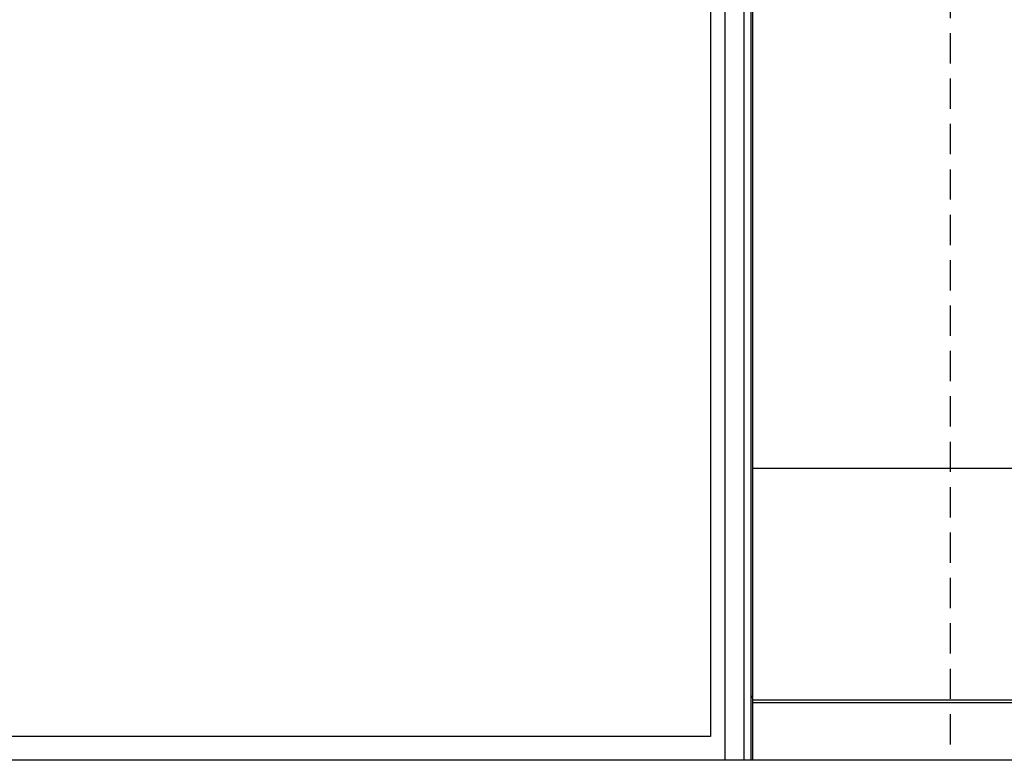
# Model space of a CAD drawing. Header units: millimetres. Extents: x -1562 to 173672, y 658 to 5957.
# Tile 11 of 44: x 3539 to 3746, y 1811 to 1967. Entities that reach past the tile are written whole.
import ezdxf

# ---------------------------------------------------------------- set-up
doc = ezdxf.new("R2010")
doc.units = ezdxf.units.MM
doc.linetypes.add('NASCOSTA', pattern=[9.525, 6.35, -3.175])
doc.layers.add('arancio', color=40, linetype='Continuous')
doc.layers.add('nero', color=7, linetype='Continuous')

msp = doc.modelspace()

# ---------------------------------------------------------------- linework, layer by layer
for p, q in [((3692.57, 1812.7), (3692.57, 3910.7)), ((3692.57, 1811.2), (3692.57, 1812.7))]:
    msp.add_line(p, q)
at = {"color": 7, "linetype": 'Continuous', "lineweight": 25}
for p, q in [((3692.89, 3910.7), (3692.89, 1824.42)), ((4078.02, 1872.4), (3692.89, 1872.4)), ((3692.89, 1824.7), (3692.89, 1824.7)), ((3692.89, 1824.36), (3692.89, 1824.7)), ((3692.89, 1824.4), (3692.89, 1824.4)), ((3692.89, 1824.3), (3692.89, 1824.3)), ((3692.89, 1824.3), (3692.89, 1823.63)), ((3692.89, 1823.89), (4078.02, 1823.9)), ((3692.89, 1823.3), (3692.89, 1812.7)), ((3692.89, 1823.3), (3692.89, 1811.2)), ((3692.89, 1823.3), (4078.02, 1823.3)), ((4078.02, 1811.2), (3692.57, 1811.2))]:
    msp.add_line(p, q, dxfattribs=at)
at = {"color": 7, "linetype": 'Continuous', "lineweight": 25, "flags": 128}
for points in [[(3692.89, 1824.3), (3692.89, 1824.3), (3692.89, 1824.3), (3692.89, 1824.31), (3692.89, 1824.32), (3692.89, 1824.33), (3692.89, 1824.34), (3692.89, 1824.35), (3692.89, 1824.36)], [(3692.89, 1823.9), (3692.89, 1823.89), (3692.89, 1823.85), (3692.89, 1823.8), (3692.89, 1823.72), (3692.89, 1823.63), (3692.89, 1823.53), (3692.89, 1823.42), (3692.89, 1823.3)], [(3692.89, 1823.8), (3692.89, 1823.79), (3692.89, 1823.76), (3692.89, 1823.71), (3692.89, 1823.65), (3692.89, 1823.58), (3692.89, 1823.49), (3692.89, 1823.4), (3692.89, 1823.3)]]:
    msp.add_lwpolyline(points, dxfattribs=at)
at = {"layer": 'arancio', "linetype": 'NASCOSTA'}
msp.add_lwpolyline([(2849.77, 3954.5), (3734.37, 3954.5), (3734.37, 1811.2), (2849.77, 1811.2)], close=True, dxfattribs=at)
at = {"layer": 'nero'}
for points in [[(2893.07, 3910.7), (3691.07, 3910.7), (3691.07, 1811.2), (2893.07, 1811.2)], [(3687.07, 1811.2), (2897.07, 1811.2), (2897.07, 3906.7), (3687.07, 3906.7)], [(2900.07, 3903.7), (3684.07, 3903.7), (3684.07, 1816.2), (2900.07, 1816.2)]]:
    msp.add_lwpolyline(points, close=True, dxfattribs=at)

doc.saveas('drawing.dxf')
